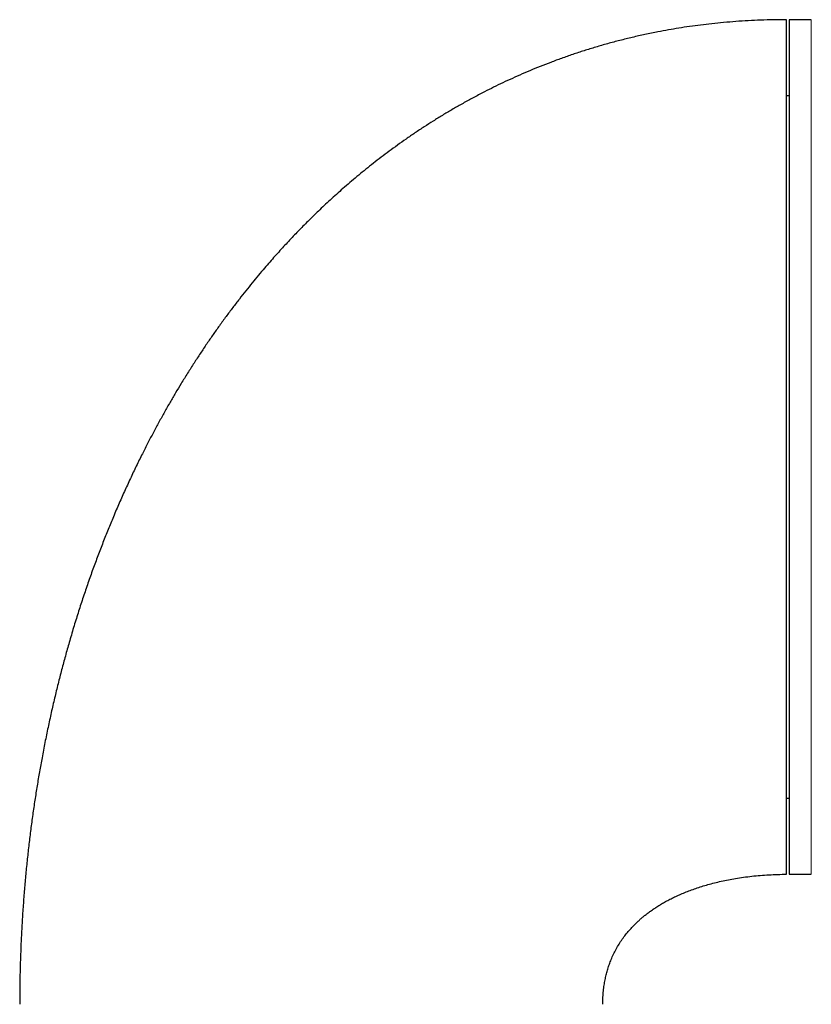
# Model space of a CAD drawing. Header units: millimetres. Extents: x 8 to 727, y 12 to 719.
# Tile 65 of 69: x 542 to 571, y 682 to 719. Entities that reach past the tile are written whole.
import ezdxf

# ---------------------------------------------------------------- set-up
doc = ezdxf.new("R2010")
doc.units = ezdxf.units.MM

msp = doc.modelspace()

# ---------------------------------------------------------------- linework, layer by layer
at = {"color": 7, "linetype": 'Continuous', "lineweight": 30}
for p, q in [((571.372, 719.199), (570.546, 719.199)), ((570.546, 719.199), (570.546, 687.199)), ((570.546, 716.349), (570.446, 716.349)), ((570.446, 690.049), (570.546, 690.049)), ((570.546, 687.199), (571.372, 687.199))]:
    msp.add_line(p, q, dxfattribs=at)
at = {"color": 252, "linetype": 'Continuous', "lineweight": 0}
msp.add_line((571.372, 687.199), (571.372, 719.199), dxfattribs=at)
at = {"color": 7, "linetype": 'Continuous', "lineweight": 30}
for points, knots in [([(570.446, 719.199), (570.284, 719.198), (569.961, 719.196), (569.482, 719.182), (569.01, 719.161), (568.547, 719.131), (568.091, 719.093), (567.651, 719.049), (567.226, 718.999), (566.817, 718.944), (566.415, 718.883), (566.019, 718.816), (565.595, 718.738), (565.144, 718.646), (564.667, 718.538), (564.2, 718.423), (563.744, 718.302), (563.298, 718.173), (562.862, 718.039), (562.436, 717.899), (562.02, 717.753), (561.613, 717.603), (561.217, 717.448), (560.829, 717.289), (560.453, 717.128), (560.088, 716.963), (559.734, 716.797), (559.388, 716.628), (559.03, 716.447), (558.661, 716.251), (558.281, 716.042), (557.913, 715.831), (557.556, 715.618), (557.21, 715.405), (556.868, 715.185), (556.529, 714.961), (556.194, 714.731), (555.871, 714.502), (555.559, 714.275), (555.259, 714.048), (554.969, 713.824), (554.69, 713.602), (554.418, 713.379), (554.152, 713.156), (553.894, 712.933), (553.646, 712.715), (553.408, 712.501), (553.182, 712.291), (552.965, 712.087), (552.759, 711.889), (552.563, 711.696), (552.376, 711.509), (552.194, 711.324), (552.013, 711.136), (551.831, 710.945), (551.648, 710.749), (551.465, 710.548), (551.278, 710.34), (551.086, 710.123), (550.881, 709.885), (550.66, 709.625), (550.426, 709.341), (550.187, 709.045), (549.944, 708.737), (549.698, 708.416), (549.448, 708.082), (549.203, 707.744), (548.961, 707.404), (548.725, 707.061), (548.487, 706.707), (548.247, 706.34), (548.007, 705.961), (547.777, 705.589), (547.558, 705.224), (547.35, 704.869), (547.141, 704.503), (546.933, 704.128), (546.726, 703.743), (546.519, 703.348), (546.305, 702.928), (546.086, 702.483), (545.861, 702.012), (545.639, 701.528), (545.418, 701.031), (545.207, 700.536), (545.005, 700.046), (544.813, 699.56), (544.623, 699.063), (544.436, 698.554), (544.254, 698.037), (544.076, 697.511), (543.903, 696.978), (543.735, 696.432), (543.577, 695.896), (543.428, 695.37), (543.29, 694.854), (543.155, 694.328), (543.025, 693.794), (542.9, 693.249), (542.779, 692.696), (542.664, 692.132), (542.557, 691.58), (542.46, 691.039), (542.37, 690.51), (542.286, 689.973), (542.207, 689.429), (542.133, 688.88), (542.065, 688.327), (542.003, 687.769), (541.946, 687.205), (541.895, 686.628), (541.849, 686.041), (541.81, 685.441), (541.777, 684.834), (541.752, 684.219), (541.733, 683.596), (541.721, 682.966), (541.72, 682.543), (541.719, 682.33)], [0, 0, 0, 0, 0.009367, 0.018585, 0.027658, 0.036589, 0.045384, 0.054044, 0.06209, 0.070024, 0.077846, 0.085561, 0.09317, 0.102725, 0.112116, 0.121347, 0.130422, 0.139344, 0.148117, 0.156744, 0.165209, 0.173533, 0.181719, 0.189769, 0.197685, 0.205331, 0.212851, 0.220246, 0.227518, 0.236015, 0.24434, 0.252494, 0.260479, 0.268295, 0.275944, 0.283936, 0.291738, 0.299349, 0.306771, 0.314003, 0.321045, 0.327897, 0.334558, 0.341332, 0.347897, 0.35425, 0.360393, 0.366324, 0.372043, 0.377548, 0.382839, 0.387915, 0.392801, 0.397792, 0.402968, 0.408021, 0.413241, 0.41863, 0.424188, 0.429917, 0.43676, 0.443834, 0.451142, 0.458686, 0.466467, 0.474488, 0.482752, 0.490542, 0.498539, 0.506745, 0.515163, 0.523795, 0.532642, 0.540399, 0.548317, 0.556398, 0.564644, 0.573056, 0.581636, 0.590385, 0.600206, 0.610236, 0.620478, 0.630933, 0.641603, 0.651472, 0.661521, 0.671753, 0.68217, 0.692774, 0.703372, 0.714154, 0.725121, 0.736275, 0.746394, 0.756665, 0.767089, 0.777667, 0.788402, 0.799294, 0.810344, 0.821554, 0.831736, 0.842048, 0.852491, 0.863067, 0.873777, 0.884426, 0.895206, 0.906117, 0.917162, 0.928569, 0.940117, 0.951806, 0.963638, 0.975614, 0.987734, 1, 1, 1, 1]), ([(570.446, 707.992), (570.446, 708.144), (570.446, 708.449), (570.446, 708.9), (570.446, 709.346), (570.446, 709.786), (570.446, 710.221), (570.446, 710.642), (570.446, 711.048), (570.446, 711.439), (570.446, 711.823), (570.446, 712.201), (570.446, 712.579), (570.446, 712.957), (570.446, 713.334), (570.446, 713.7), (570.446, 714.058), (570.446, 714.406), (570.446, 714.737), (570.446, 715.052), (570.446, 715.352), (570.446, 715.641), (570.446, 715.921), (570.446, 716.196), (570.446, 716.465), (570.446, 716.728), (570.446, 716.978), (570.446, 717.216), (570.446, 717.441), (570.446, 717.65), (570.446, 717.842), (570.446, 718.019), (570.446, 718.184), (570.446, 718.336), (570.446, 718.48), (570.446, 718.613), (570.446, 718.735), (570.446, 718.843), (570.446, 718.937), (570.446, 719.017), (570.446, 719.081), (570.446, 719.131), (570.446, 719.167), (570.446, 719.189), (570.446, 719.199), (570.446, 719.198), (570.446, 719.197)], [0, 0, 0, 0, 0.023724, 0.047411, 0.071081, 0.094756, 0.118457, 0.142192, 0.164539, 0.186862, 0.209179, 0.231507, 0.253865, 0.277593, 0.301282, 0.324952, 0.348626, 0.372324, 0.396057, 0.418404, 0.440727, 0.463043, 0.485372, 0.50773, 0.531458, 0.555147, 0.578817, 0.602491, 0.626188, 0.649922, 0.672269, 0.694592, 0.716908, 0.739237, 0.761595, 0.785323, 0.809012, 0.832682, 0.856355, 0.880053, 0.903784, 0.926128, 0.94845, 0.970767, 0.993098, 1, 1, 1, 1]), ([(570.446, 687.202), (570.446, 687.206), (570.446, 687.215), (570.446, 687.245), (570.446, 687.287), (570.446, 687.343), (570.446, 687.412), (570.446, 687.495), (570.446, 687.591), (570.446, 687.7), (570.446, 687.822), (570.446, 687.957), (570.446, 688.105), (570.446, 688.265), (570.446, 688.438), (570.446, 688.623), (570.446, 688.821), (570.446, 689.031), (570.446, 689.253), (570.446, 689.486), (570.446, 689.731), (570.446, 689.986), (570.446, 690.253), (570.446, 690.531), (570.446, 690.82), (570.446, 691.12), (570.446, 691.43), (570.446, 691.749), (570.446, 692.078), (570.446, 692.416), (570.446, 692.762), (570.446, 693.118), (570.446, 693.483), (570.446, 693.856), (570.446, 694.237), (570.446, 694.626), (570.446, 695.021), (570.446, 695.422), (570.446, 695.83), (570.446, 696.244), (570.446, 696.665), (570.446, 697.092), (570.446, 697.525), (570.446, 697.961), (570.446, 698.401), (570.446, 698.845), (570.446, 699.292), (570.446, 699.743), (570.446, 700.198), (570.446, 700.656), (570.446, 701.116), (570.446, 701.577), (570.446, 702.039), (570.446, 702.501), (570.446, 702.964), (570.446, 703.427), (570.446, 703.891), (570.446, 704.355), (570.446, 704.818), (570.446, 705.279), (570.446, 705.738), (570.446, 706.194), (570.446, 706.648), (570.446, 707.099), (570.446, 707.547), (570.446, 707.844), (570.446, 707.992)], [0, 0, 0, 0, 0.015673, 0.031306, 0.046912, 0.062505, 0.078096, 0.093701, 0.109331, 0.125, 0.140675, 0.15631, 0.171917, 0.187509, 0.203101, 0.218704, 0.234333, 0.25, 0.265675, 0.28131, 0.296917, 0.312509, 0.328101, 0.343704, 0.359333, 0.375, 0.390675, 0.40631, 0.421917, 0.437509, 0.453101, 0.468704, 0.484333, 0.5, 0.515675, 0.53131, 0.546917, 0.562509, 0.578101, 0.593704, 0.609333, 0.625, 0.640675, 0.65631, 0.671917, 0.687509, 0.703101, 0.718704, 0.734333, 0.75, 0.765675, 0.78131, 0.796917, 0.812509, 0.828101, 0.843704, 0.859333, 0.875, 0.890673, 0.906306, 0.921912, 0.937505, 0.953096, 0.968701, 0.984331, 1, 1, 1, 1]), ([(563.561, 682.33), (563.562, 682.348), (563.562, 682.381), (563.562, 682.426), (563.563, 682.461), (563.564, 682.489), (563.565, 682.514), (563.567, 682.572), (563.574, 682.698), (563.59, 682.883), (563.619, 683.093), (563.655, 683.288), (563.698, 683.474), (563.747, 683.652), (563.806, 683.829), (563.876, 684.014), (563.961, 684.204), (564.06, 684.399), (564.17, 684.586), (564.288, 684.765), (564.414, 684.935), (564.548, 685.097), (564.687, 685.25), (564.815, 685.378), (564.93, 685.483), (565.028, 685.569), (565.129, 685.653), (565.237, 685.738), (565.356, 685.825), (565.485, 685.915), (565.622, 686.004), (565.767, 686.092), (565.919, 686.179), (566.081, 686.265), (566.256, 686.351), (566.441, 686.437), (566.636, 686.519), (566.839, 686.598), (567.049, 686.673), (567.271, 686.745), (567.504, 686.814), (567.748, 686.879), (568.002, 686.939), (568.267, 686.995), (568.545, 687.045), (568.838, 687.09), (569.145, 687.128), (569.461, 687.159), (569.784, 687.181), (570.113, 687.196), (570.335, 687.198), (570.446, 687.199)], [0, 0, 0, 0, 0.005812, 0.010536, 0.014191, 0.016893, 0.019479, 0.022126, 0.035303, 0.059418, 0.081072, 0.102768, 0.122198, 0.141772, 0.161524, 0.181476, 0.204421, 0.227679, 0.250753, 0.273459, 0.295856, 0.317994, 0.339914, 0.361651, 0.375479, 0.389251, 0.402977, 0.417372, 0.432908, 0.449604, 0.467478, 0.484917, 0.50338, 0.522884, 0.543445, 0.565078, 0.587795, 0.610499, 0.634204, 0.658911, 0.684616, 0.711309, 0.738973, 0.767584, 0.79711, 0.828976, 0.861737, 0.895319, 0.929631, 0.964566, 1, 1, 1, 1])]:
    msp.add_open_spline(points, degree=3, knots=knots, dxfattribs=at)

doc.saveas('drawing.dxf')
